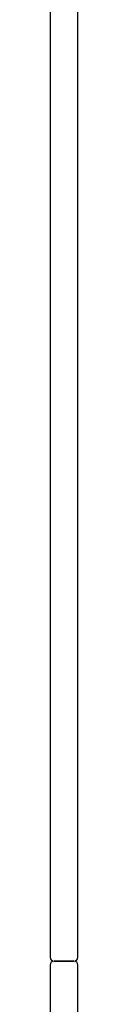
# Model space of a CAD drawing. Header units: metres. Extents: x 15.7 to 54.8, y -39.7 to 1.1.
# Tile 173 of 256: x 47.3192 to 47.3332, y -37.7904 to -37.295. Entities that reach past the tile are written whole.
import ezdxf

# ---------------------------------------------------------------- set-up
doc = ezdxf.new("R2010")
doc.units = ezdxf.units.M
doc.header["$MEASUREMENT"] = 0
doc.layers.add('2D', color=252, linetype='Continuous')

# ---------------------------------------------------------------- blocks, each defined once
blk = doc.blocks.new('2D_QYOS_450')
at = {"layer": '2D'}
for p, q in [((-0.00003, -0.083), (-0.00003, -0.967)), ((-0.00003, -0.083), (-0.00003, -0.967)), ((0.01397, -0.967), (0.01397, -0.083)), ((0.01397, -0.967), (0.01397, -0.083)), ((0.01197, -0.969), (0.00197, -0.969)), ((0.01197, -0.969), (0.00197, -0.969)), ((0.00197, -0.969), (0.01197, -0.969)), ((0.00197, -0.969), (0.01197, -0.969)), ((0.01197, -0.969), (0.00197, -0.969)), ((0.01197, -0.969), (0.00197, -0.969)), ((0.00197, -0.969), (0.01197, -0.969)), ((0.00197, -0.969), (0.01197, -0.969)), ((-0.00003, -0.971), (-0.00003, -1.855)), ((-0.00003, -0.971), (-0.00003, -1.855)), ((0.01397, -1.855), (0.01397, -0.971)), ((0.01397, -1.855), (0.01397, -0.971))]:
    blk.add_line(p, q, dxfattribs=at)
for centre, start, end in [((0.00197, -0.967), 180, 270), ((0.00197, -0.967), 180, 270), ((0.00197, -0.971), 90, 180), ((0.00197, -0.971), 90, 180), ((0.01197, -0.967), 270, 0), ((0.01197, -0.967), 270, 0), ((0.01197, -0.971), 0, 90), ((0.01197, -0.971), 0, 90)]:
    blk.add_arc(centre, 0.002, start, end, dxfattribs=at)

msp = doc.modelspace()

# ---------------------------------------------------------------- block references
msp.add_blockref('2D_QYOS_450', (47.31927, -36.79965))

doc.saveas('drawing.dxf')
